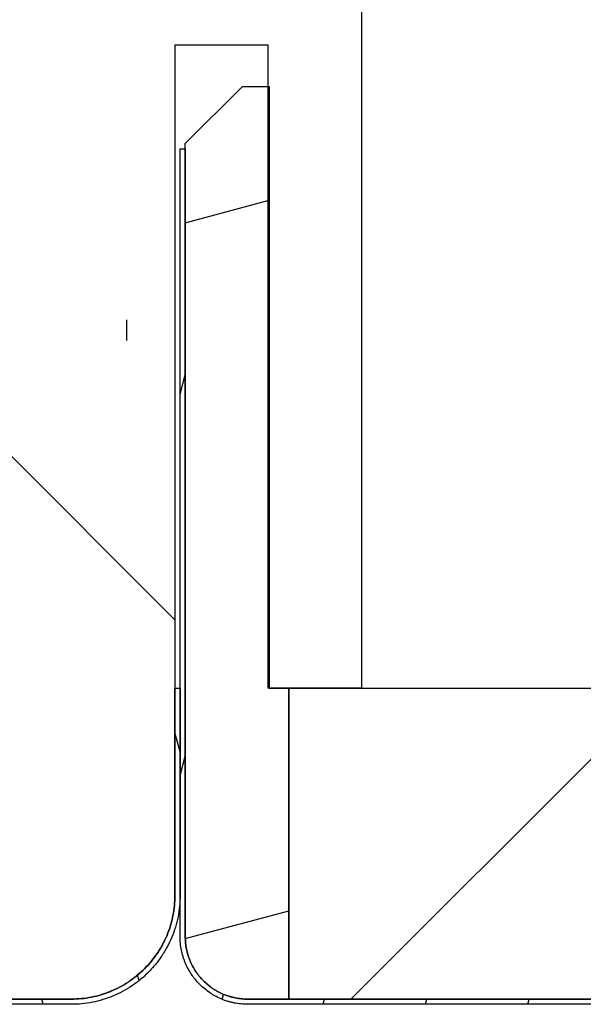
# Model space of a CAD drawing. Header units: millimetres. Extents: x -6500 to 4200, y 0 to 5940.
# Tile 15 of 157: x -4612 to -4585, y 678 to 725. Entities that reach past the tile are written whole.
import ezdxf

# ---------------------------------------------------------------- set-up
doc = ezdxf.new("R2010")
doc.units = ezdxf.units.MM
doc.layers.add('151', color=250, linetype='Continuous')

msp = doc.modelspace()

# ---------------------------------------------------------------- hatches: boundary and pattern name
at = {"layer": '151', "linetype": 'Continuous', "lineweight": -3}
h = msp.add_hatch(dxfattribs=at)
h.set_pattern_fill('ANSI31', color=256, scale=1.5, style=0)
h.set_pattern_definition([(45, (-6500, 0), (-3.367596, 3.367596), [])])
edge = h.paths.add_edge_path(flags=0)
edge.add_line((-4595.413, 778.519), (-4595.413, 778.269))
edge.add_line((-4595.413, 778.269), (-4650.413, 778.269))
edge.add_spline(control_points=[(-4650.413, 778.269), (-4650.578, 778.269), (-4650.906, 778.253), (-4651.231, 778.204), (-4651.473, 778.156), (-4651.554, 778.138), (-4651.713, 778.098), (-4651.792, 778.076), (-4652.027, 778.004), (-4652.333, 777.894), (-4652.628, 777.754), (-4652.844, 777.639), (-4652.915, 777.598), (-4653.021, 777.535), (-4653.056, 777.513), (-4653.126, 777.469), (-4653.16, 777.446), (-4653.331, 777.332), (-4653.593, 777.137), (-4653.834, 776.918), (-4654.065, 776.688), (-4654.175, 776.567), (-4654.305, 776.407), (-4654.331, 776.375), (-4654.382, 776.31), (-4654.406, 776.277), (-4654.48, 776.179), (-4654.527, 776.112), (-4654.663, 775.908), (-4654.83, 775.628), (-4654.969, 775.334), (-4655.063, 775.107), (-4655.093, 775.03), (-4655.135, 774.914), (-4655.148, 774.875), (-4655.174, 774.796), (-4655.186, 774.757), (-4655.246, 774.561), (-4655.325, 774.244), (-4655.372, 773.922), (-4655.404, 773.598), (-4655.413, 773.434), (-4655.413, 773.269)], knot_values=[0, 0, 0, 0, 0.0625, 0.125, 0.125, 0.15625, 0.15625, 0.1875, 0.1875, 0.25, 0.3125, 0.3125, 0.34375, 0.34375, 0.359375, 0.359375, 0.375, 0.375, 0.4375, 0.5, 0.5, 0.5625, 0.5625, 0.578125, 0.578125, 0.59375, 0.59375, 0.625, 0.625, 0.6875, 0.75, 0.75, 0.78125, 0.78125, 0.796875, 0.796875, 0.8125, 0.8125, 0.875, 0.9375, 0.9375, 1, 1, 1, 1], degree=3, periodic=0)
edge.add_line((-4655.413, 773.269), (-4655.413, 716.019))
edge.add_line((-4655.413, 716.019), (-4655.663, 716.019))
edge.add_line((-4655.663, 716.019), (-4655.663, 773.269))
edge.add_spline(control_points=[(-4655.663, 773.269), (-4655.663, 773.442), (-4655.654, 773.614), (-4655.62, 773.955), (-4655.57, 774.293), (-4655.487, 774.626), (-4655.425, 774.832), (-4655.412, 774.873), (-4655.385, 774.955), (-4655.371, 774.996), (-4655.327, 775.118), (-4655.296, 775.199), (-4655.197, 775.437), (-4655.051, 775.746), (-4654.875, 776.04), (-4654.732, 776.254), (-4654.683, 776.324), (-4654.606, 776.428), (-4654.58, 776.462), (-4654.527, 776.53), (-4654.5, 776.564), (-4654.363, 776.732), (-4654.247, 776.859), (-4654.005, 777.101), (-4653.752, 777.331), (-4653.477, 777.535), (-4653.298, 777.655), (-4653.262, 777.679), (-4653.189, 777.725), (-4653.152, 777.748), (-4653.04, 777.815), (-4652.966, 777.857), (-4652.738, 777.979), (-4652.429, 778.125), (-4652.107, 778.241), (-4651.861, 778.316), (-4651.778, 778.339), (-4651.611, 778.381), (-4651.526, 778.4), (-4651.272, 778.451), (-4650.931, 778.502), (-4650.586, 778.519), (-4650.413, 778.519)], knot_values=[0, 0, 0, 0, 0.0625, 0.0625, 0.125, 0.1875, 0.1875, 0.203125, 0.203125, 0.21875, 0.21875, 0.25, 0.25, 0.3125, 0.375, 0.375, 0.40625, 0.40625, 0.421875, 0.421875, 0.4375, 0.4375, 0.5, 0.5, 0.5625, 0.625, 0.625, 0.640625, 0.640625, 0.65625, 0.65625, 0.6875, 0.6875, 0.75, 0.8125, 0.8125, 0.84375, 0.84375, 0.875, 0.875, 0.9375, 1, 1, 1, 1], degree=3, periodic=0)
edge.add_line((-4650.413, 778.519), (-4595.413, 778.519))
h = msp.add_hatch(dxfattribs=at)
h.set_pattern_fill('ANSI31', color=256, scale=10.5, angle=89.9544, style=0)
h.set_pattern_definition([(134.9544, (-6500, 0), (-23.59194, -23.5544), [])])
edge = h.paths.add_edge_path(flags=0)
edge.add_line((-4643.413, 714.269), (-4643.663, 714.269))
edge.add_line((-4643.663, 714.269), (-4643.663, 716.019))
edge.add_line((-4643.663, 716.019), (-4647.663, 716.019))
edge.add_line((-4647.663, 716.019), (-4647.663, 724.019))
edge.add_line((-4647.663, 724.019), (-4651.663, 724.019))
edge.add_line((-4651.663, 724.019), (-4651.663, 716.019))
edge.add_line((-4651.663, 716.019), (-4655.413, 716.019))
edge.add_line((-4655.413, 716.019), (-4655.413, 773.269))
edge.add_spline(control_points=[(-4655.413, 773.269), (-4655.413, 773.434), (-4655.396, 773.762), (-4655.348, 774.087), (-4655.3, 774.329), (-4655.281, 774.41), (-4655.241, 774.569), (-4655.219, 774.648), (-4655.148, 774.883), (-4655.038, 775.189), (-4654.898, 775.484), (-4654.782, 775.7), (-4654.742, 775.772), (-4654.678, 775.877), (-4654.657, 775.913), (-4654.613, 775.982), (-4654.59, 776.017), (-4654.476, 776.187), (-4654.281, 776.449), (-4654.062, 776.691), (-4653.832, 776.921), (-4653.71, 777.031), (-4653.551, 777.161), (-4653.519, 777.187), (-4653.454, 777.238), (-4653.421, 777.263), (-4653.322, 777.336), (-4653.255, 777.383), (-4653.052, 777.519), (-4652.772, 777.686), (-4652.477, 777.826), (-4652.25, 777.92), (-4652.174, 777.949), (-4652.057, 777.991), (-4652.018, 778.004), (-4651.94, 778.03), (-4651.901, 778.042), (-4651.705, 778.102), (-4651.388, 778.181), (-4651.066, 778.229), (-4650.741, 778.261), (-4650.578, 778.269), (-4650.413, 778.269)], knot_values=[0, 0, 0, 0, 0.0625, 0.125, 0.125, 0.15625, 0.15625, 0.1875, 0.1875, 0.25, 0.3125, 0.3125, 0.34375, 0.34375, 0.359375, 0.359375, 0.375, 0.375, 0.4375, 0.5, 0.5, 0.5625, 0.5625, 0.578125, 0.578125, 0.59375, 0.59375, 0.625, 0.625, 0.6875, 0.75, 0.75, 0.78125, 0.78125, 0.796875, 0.796875, 0.8125, 0.8125, 0.875, 0.9375, 0.9375, 1, 1, 1, 1], degree=3, periodic=0)
edge.add_line((-4650.413, 778.269), (-4595.413, 778.269))
edge.add_line((-4595.413, 778.269), (-4595.413, 693.269))
edge.add_line((-4595.413, 693.269), (-4599.913, 693.269))
edge.add_line((-4599.913, 693.269), (-4599.913, 724.269))
edge.add_line((-4599.913, 724.269), (-4604.413, 724.269))
edge.add_line((-4604.413, 724.269), (-4604.413, 683.269))
edge.add_spline(control_points=[(-4604.413, 683.269), (-4604.413, 683.104), (-4604.429, 682.776), (-4604.477, 682.451), (-4604.526, 682.209), (-4604.544, 682.128), (-4604.584, 681.968), (-4604.606, 681.89), (-4604.677, 681.655), (-4604.788, 681.348), (-4604.927, 681.054), (-4605.043, 680.838), (-4605.083, 680.766), (-4605.147, 680.66), (-4605.169, 680.625), (-4605.213, 680.556), (-4605.235, 680.521), (-4605.349, 680.351), (-4605.544, 680.088), (-4605.763, 679.847), (-4605.994, 679.617), (-4606.115, 679.507), (-4606.274, 679.376), (-4606.306, 679.351), (-4606.371, 679.3), (-4606.404, 679.275), (-4606.503, 679.202), (-4606.57, 679.155), (-4606.774, 679.019), (-4607.053, 678.852), (-4607.348, 678.712), (-4607.575, 678.618), (-4607.652, 678.589), (-4607.768, 678.547), (-4607.807, 678.534), (-4607.885, 678.508), (-4607.924, 678.495), (-4608.121, 678.436), (-4608.437, 678.357), (-4608.759, 678.309), (-4609.084, 678.277), (-4609.248, 678.269), (-4609.413, 678.269)], knot_values=[0, 0, 0, 0, 0.0625, 0.125, 0.125, 0.15625, 0.15625, 0.1875, 0.1875, 0.25, 0.3125, 0.3125, 0.34375, 0.34375, 0.359375, 0.359375, 0.375, 0.375, 0.4375, 0.5, 0.5, 0.5625, 0.5625, 0.578125, 0.578125, 0.59375, 0.59375, 0.625, 0.625, 0.6875, 0.75, 0.75, 0.78125, 0.78125, 0.796875, 0.796875, 0.8125, 0.8125, 0.875, 0.9375, 0.9375, 1, 1, 1, 1], degree=3, periodic=0)
edge.add_line((-4609.413, 678.269), (-4638.413, 678.269))
edge.add_spline(control_points=[(-4638.413, 678.269), (-4638.578, 678.269), (-4638.906, 678.285), (-4639.231, 678.334), (-4639.473, 678.382), (-4639.554, 678.4), (-4639.713, 678.44), (-4639.792, 678.462), (-4640.027, 678.534), (-4640.333, 678.644), (-4640.628, 678.783), (-4640.844, 678.899), (-4640.915, 678.94), (-4641.021, 679.003), (-4641.056, 679.025), (-4641.126, 679.069), (-4641.16, 679.091), (-4641.331, 679.206), (-4641.593, 679.401), (-4641.834, 679.619), (-4642.065, 679.85), (-4642.175, 679.971), (-4642.305, 680.13), (-4642.331, 680.163), (-4642.382, 680.228), (-4642.406, 680.26), (-4642.48, 680.359), (-4642.527, 680.426), (-4642.663, 680.63), (-4642.83, 680.909), (-4642.969, 681.204), (-4643.063, 681.431), (-4643.093, 681.508), (-4643.135, 681.624), (-4643.148, 681.663), (-4643.174, 681.741), (-4643.186, 681.781), (-4643.246, 681.977), (-4643.325, 682.294), (-4643.372, 682.615), (-4643.404, 682.94), (-4643.413, 683.104), (-4643.413, 683.269)], knot_values=[0, 0, 0, 0, 0.0625, 0.125, 0.125, 0.15625, 0.15625, 0.1875, 0.1875, 0.25, 0.3125, 0.3125, 0.34375, 0.34375, 0.359375, 0.359375, 0.375, 0.375, 0.4375, 0.5, 0.5, 0.5625, 0.5625, 0.578125, 0.578125, 0.59375, 0.59375, 0.625, 0.625, 0.6875, 0.75, 0.75, 0.78125, 0.78125, 0.796875, 0.796875, 0.8125, 0.8125, 0.875, 0.9375, 0.9375, 1, 1, 1, 1], degree=3, periodic=0)
edge.add_line((-4643.413, 683.269), (-4643.413, 714.269))
h = msp.add_hatch(dxfattribs=at)
h.set_pattern_fill('ANSI31', color=256, scale=10.5, angle=-29.9848, style=0)
h.set_pattern_definition([(15.0152, (-6500, 0), (-8.6369, 32.19926), [])])
edge = h.paths.add_edge_path(flags=0)
edge.add_line((-4601.163, 722.269), (-4599.863, 722.269))
edge.add_line((-4599.863, 722.269), (-4599.863, 693.269))
edge.add_line((-4599.863, 693.269), (-4598.913, 693.269))
edge.add_line((-4598.913, 693.269), (-4598.913, 678.269))
edge.add_line((-4598.913, 678.269), (-4600.913, 678.269))
edge.add_spline(control_points=[(-4600.913, 678.269), (-4601.012, 678.269), (-4601.209, 678.279), (-4601.404, 678.308), (-4601.549, 678.337), (-4601.597, 678.348), (-4601.693, 678.372), (-4601.74, 678.385), (-4601.881, 678.428), (-4602.065, 678.494), (-4602.242, 678.578), (-4602.371, 678.647), (-4602.414, 678.671), (-4602.478, 678.709), (-4602.499, 678.722), (-4602.541, 678.749), (-4602.561, 678.762), (-4602.664, 678.831), (-4602.821, 678.948), (-4603.038, 679.145), (-4603.17, 679.29), (-4603.248, 679.386), (-4603.264, 679.405), (-4603.294, 679.444), (-4603.339, 679.503), (-4603.381, 679.563), (-4603.463, 679.686), (-4603.563, 679.853), (-4603.647, 680.03), (-4603.703, 680.166), (-4603.721, 680.212), (-4603.746, 680.282), (-4603.754, 680.306), (-4603.769, 680.352), (-4603.777, 680.376), (-4603.812, 680.494), (-4603.86, 680.684), (-4603.889, 680.877), (-4603.908, 681.072), (-4603.913, 681.17), (-4603.913, 681.269)], knot_values=[0, 0, 0, 0, 0.0625, 0.125, 0.125, 0.15625, 0.15625, 0.1875, 0.1875, 0.25, 0.3125, 0.3125, 0.34375, 0.34375, 0.359375, 0.359375, 0.375, 0.375, 0.4375, 0.5, 0.5625, 0.5625, 0.578125, 0.578125, 0.59375, 0.625, 0.625, 0.6875, 0.75, 0.75, 0.78125, 0.78125, 0.796875, 0.796875, 0.8125, 0.8125, 0.875, 0.9375, 0.9375, 1, 1, 1, 1], degree=3, periodic=0)
edge.add_line((-4603.913, 681.269), (-4603.913, 719.519))
edge.add_line((-4603.913, 719.519), (-4601.163, 722.269))
h = msp.add_hatch(dxfattribs=at)
h.set_pattern_fill('ANSI31', color=256, scale=1.5, angle=29.9848, style=0)
h.set_pattern_definition([(74.9848, (-6500, 0), (-4.599894, 1.233847), [])])
edge = h.paths.add_edge_path(flags=0)
edge.add_line((-4600.913, 678.269), (-4526.913, 678.269))
edge.add_spline(control_points=[(-4526.913, 678.269), (-4526.814, 678.269), (-4526.715, 678.274), (-4526.521, 678.293), (-4526.327, 678.322), (-4526.137, 678.369), (-4526.02, 678.405), (-4525.996, 678.412), (-4525.949, 678.428), (-4525.926, 678.436), (-4525.856, 678.461), (-4525.81, 678.478), (-4525.674, 678.535), (-4525.497, 678.619), (-4525.329, 678.719), (-4525.207, 678.8), (-4525.147, 678.843), (-4525.088, 678.888), (-4525.049, 678.918), (-4525.03, 678.933), (-4524.934, 679.012), (-4524.788, 679.144), (-4524.592, 679.361), (-4524.475, 679.518), (-4524.406, 679.62), (-4524.393, 679.641), (-4524.366, 679.683), (-4524.353, 679.704), (-4524.315, 679.767), (-4524.291, 679.81), (-4524.221, 679.94), (-4524.138, 680.117), (-4524.072, 680.301), (-4524.029, 680.441), (-4524.015, 680.489), (-4523.991, 680.584), (-4523.98, 680.633), (-4523.951, 680.778), (-4523.922, 680.973), (-4523.913, 681.17), (-4523.913, 681.269)], knot_values=[0, 0, 0, 0, 0.0625, 0.0625, 0.125, 0.1875, 0.1875, 0.203125, 0.203125, 0.21875, 0.21875, 0.25, 0.25, 0.3125, 0.375, 0.375, 0.40625, 0.421875, 0.421875, 0.4375, 0.4375, 0.5, 0.5625, 0.625, 0.625, 0.640625, 0.640625, 0.65625, 0.65625, 0.6875, 0.6875, 0.75, 0.8125, 0.8125, 0.84375, 0.84375, 0.875, 0.875, 0.9375, 1, 1, 1, 1], degree=3, periodic=0)
edge.add_line((-4523.913, 681.269), (-4523.913, 697.019))
edge.add_line((-4523.913, 697.019), (-4523.663, 697.019))
edge.add_line((-4523.663, 697.019), (-4523.663, 681.269))
edge.add_spline(control_points=[(-4523.663, 681.269), (-4523.663, 681.162), (-4523.673, 680.948), (-4523.705, 680.737), (-4523.736, 680.58), (-4523.748, 680.527), (-4523.774, 680.424), (-4523.788, 680.372), (-4523.835, 680.22), (-4523.906, 680.021), (-4523.997, 679.829), (-4524.072, 679.689), (-4524.099, 679.642), (-4524.14, 679.573), (-4524.154, 679.551), (-4524.183, 679.505), (-4524.197, 679.483), (-4524.272, 679.372), (-4524.398, 679.202), (-4524.611, 678.967), (-4524.769, 678.824), (-4524.873, 678.739), (-4524.894, 678.722), (-4524.936, 678.689), (-4525, 678.641), (-4525.065, 678.595), (-4525.197, 678.506), (-4525.379, 678.398), (-4525.571, 678.307), (-4525.718, 678.246), (-4525.768, 678.227), (-4525.844, 678.2), (-4525.869, 678.191), (-4525.92, 678.174), (-4525.945, 678.166), (-4526.073, 678.128), (-4526.279, 678.076), (-4526.488, 678.045), (-4526.699, 678.024), (-4526.805, 678.019), (-4526.913, 678.019)], knot_values=[0, 0, 0, 0, 0.0625, 0.125, 0.125, 0.15625, 0.15625, 0.1875, 0.1875, 0.25, 0.3125, 0.3125, 0.34375, 0.34375, 0.359375, 0.359375, 0.375, 0.375, 0.4375, 0.5, 0.5625, 0.5625, 0.578125, 0.578125, 0.59375, 0.625, 0.625, 0.6875, 0.75, 0.75, 0.78125, 0.78125, 0.796875, 0.796875, 0.8125, 0.8125, 0.875, 0.9375, 0.9375, 1, 1, 1, 1], degree=3, periodic=0)
edge.add_line((-4526.913, 678.019), (-4600.913, 678.019))
edge.add_spline(control_points=[(-4600.913, 678.019), (-4601.02, 678.019), (-4601.233, 678.03), (-4601.444, 678.061), (-4601.602, 678.092), (-4601.654, 678.104), (-4601.758, 678.13), (-4601.809, 678.145), (-4601.962, 678.191), (-4602.161, 678.263), (-4602.352, 678.353), (-4602.493, 678.429), (-4602.539, 678.455), (-4602.608, 678.496), (-4602.631, 678.51), (-4602.676, 678.539), (-4602.699, 678.554), (-4602.81, 678.628), (-4602.98, 678.755), (-4603.215, 678.968), (-4603.358, 679.125), (-4603.443, 679.229), (-4603.46, 679.25), (-4603.492, 679.292), (-4603.541, 679.356), (-4603.587, 679.421), (-4603.675, 679.554), (-4603.784, 679.735), (-4603.875, 679.927), (-4603.936, 680.074), (-4603.955, 680.124), (-4603.982, 680.2), (-4603.991, 680.225), (-4604.007, 680.276), (-4604.015, 680.302), (-4604.054, 680.429), (-4604.105, 680.635), (-4604.136, 680.844), (-4604.157, 681.055), (-4604.163, 681.162), (-4604.163, 681.269)], knot_values=[0, 0, 0, 0, 0.0625, 0.125, 0.125, 0.15625, 0.15625, 0.1875, 0.1875, 0.25, 0.3125, 0.3125, 0.34375, 0.34375, 0.359375, 0.359375, 0.375, 0.375, 0.4375, 0.5, 0.5625, 0.5625, 0.578125, 0.578125, 0.59375, 0.625, 0.625, 0.6875, 0.75, 0.75, 0.78125, 0.78125, 0.796875, 0.796875, 0.8125, 0.8125, 0.875, 0.9375, 0.9375, 1, 1, 1, 1], degree=3, periodic=0)
edge.add_line((-4604.163, 681.269), (-4604.163, 719.269))
edge.add_line((-4604.163, 719.269), (-4603.913, 719.269))
edge.add_line((-4603.913, 719.269), (-4603.913, 681.269))
edge.add_spline(control_points=[(-4603.913, 681.269), (-4603.913, 681.17), (-4603.908, 681.072), (-4603.889, 680.877), (-4603.86, 680.684), (-4603.812, 680.494), (-4603.777, 680.376), (-4603.769, 680.352), (-4603.754, 680.306), (-4603.746, 680.282), (-4603.721, 680.212), (-4603.703, 680.166), (-4603.647, 680.03), (-4603.563, 679.853), (-4603.463, 679.686), (-4603.381, 679.563), (-4603.339, 679.503), (-4603.294, 679.444), (-4603.264, 679.405), (-4603.248, 679.386), (-4603.17, 679.29), (-4603.038, 679.145), (-4602.821, 678.948), (-4602.664, 678.831), (-4602.561, 678.762), (-4602.541, 678.749), (-4602.499, 678.722), (-4602.478, 678.709), (-4602.414, 678.671), (-4602.371, 678.647), (-4602.242, 678.578), (-4602.065, 678.494), (-4601.881, 678.428), (-4601.74, 678.385), (-4601.693, 678.372), (-4601.597, 678.348), (-4601.549, 678.337), (-4601.404, 678.308), (-4601.209, 678.279), (-4601.012, 678.269), (-4600.913, 678.269)], knot_values=[0, 0, 0, 0, 0.0625, 0.0625, 0.125, 0.1875, 0.1875, 0.203125, 0.203125, 0.21875, 0.21875, 0.25, 0.25, 0.3125, 0.375, 0.375, 0.40625, 0.421875, 0.421875, 0.4375, 0.4375, 0.5, 0.5625, 0.625, 0.625, 0.640625, 0.640625, 0.65625, 0.65625, 0.6875, 0.6875, 0.75, 0.8125, 0.8125, 0.84375, 0.84375, 0.875, 0.875, 0.9375, 1, 1, 1, 1], degree=3, periodic=0)
h = msp.add_hatch(dxfattribs=at)
h.set_pattern_fill('ANSI31', color=256, scale=1.5, angle=59.9696, style=0)
h.set_pattern_definition([(104.96958, (-6500, 0), (-4.600875, -1.230183), [])])
edge = h.paths.add_edge_path(flags=0)
edge.add_spline(control_points=[(-4643.413, 683.269), (-4643.413, 683.104), (-4643.404, 682.94), (-4643.372, 682.615), (-4643.325, 682.294), (-4643.246, 681.977), (-4643.186, 681.781), (-4643.174, 681.741), (-4643.148, 681.663), (-4643.135, 681.624), (-4643.093, 681.508), (-4643.063, 681.431), (-4642.969, 681.204), (-4642.83, 680.909), (-4642.663, 680.63), (-4642.527, 680.426), (-4642.48, 680.359), (-4642.406, 680.26), (-4642.382, 680.228), (-4642.331, 680.163), (-4642.305, 680.13), (-4642.175, 679.971), (-4642.065, 679.85), (-4641.834, 679.619), (-4641.593, 679.401), (-4641.331, 679.206), (-4641.16, 679.091), (-4641.126, 679.069), (-4641.056, 679.025), (-4641.021, 679.003), (-4640.915, 678.94), (-4640.844, 678.899), (-4640.628, 678.783), (-4640.333, 678.644), (-4640.027, 678.534), (-4639.792, 678.462), (-4639.713, 678.44), (-4639.554, 678.4), (-4639.473, 678.382), (-4639.231, 678.334), (-4638.906, 678.285), (-4638.578, 678.269), (-4638.413, 678.269)], knot_values=[0, 0, 0, 0, 0.0625, 0.0625, 0.125, 0.1875, 0.1875, 0.203125, 0.203125, 0.21875, 0.21875, 0.25, 0.25, 0.3125, 0.375, 0.375, 0.40625, 0.40625, 0.421875, 0.421875, 0.4375, 0.4375, 0.5, 0.5, 0.5625, 0.625, 0.625, 0.640625, 0.640625, 0.65625, 0.65625, 0.6875, 0.6875, 0.75, 0.8125, 0.8125, 0.84375, 0.84375, 0.875, 0.875, 0.9375, 1, 1, 1, 1], degree=3, periodic=0)
edge.add_line((-4638.413, 678.269), (-4609.413, 678.269))
edge.add_spline(control_points=[(-4609.413, 678.269), (-4609.248, 678.269), (-4609.084, 678.277), (-4608.759, 678.309), (-4608.437, 678.357), (-4608.121, 678.436), (-4607.924, 678.495), (-4607.885, 678.508), (-4607.807, 678.534), (-4607.768, 678.547), (-4607.652, 678.589), (-4607.575, 678.618), (-4607.348, 678.712), (-4607.053, 678.852), (-4606.774, 679.019), (-4606.57, 679.155), (-4606.503, 679.202), (-4606.404, 679.275), (-4606.371, 679.3), (-4606.306, 679.351), (-4606.274, 679.376), (-4606.115, 679.507), (-4605.994, 679.617), (-4605.763, 679.847), (-4605.544, 680.088), (-4605.349, 680.351), (-4605.235, 680.521), (-4605.213, 680.556), (-4605.169, 680.625), (-4605.147, 680.66), (-4605.083, 680.766), (-4605.043, 680.838), (-4604.927, 681.054), (-4604.788, 681.348), (-4604.677, 681.655), (-4604.606, 681.89), (-4604.584, 681.968), (-4604.544, 682.128), (-4604.526, 682.209), (-4604.477, 682.451), (-4604.429, 682.776), (-4604.413, 683.104), (-4604.413, 683.269)], knot_values=[0, 0, 0, 0, 0.0625, 0.0625, 0.125, 0.1875, 0.1875, 0.203125, 0.203125, 0.21875, 0.21875, 0.25, 0.25, 0.3125, 0.375, 0.375, 0.40625, 0.40625, 0.421875, 0.421875, 0.4375, 0.4375, 0.5, 0.5, 0.5625, 0.625, 0.625, 0.640625, 0.640625, 0.65625, 0.65625, 0.6875, 0.6875, 0.75, 0.8125, 0.8125, 0.84375, 0.84375, 0.875, 0.875, 0.9375, 1, 1, 1, 1], degree=3, periodic=0)
edge.add_line((-4604.413, 683.269), (-4604.413, 693.269))
edge.add_line((-4604.413, 693.269), (-4604.163, 693.269))
edge.add_line((-4604.163, 693.269), (-4604.163, 683.269))
edge.add_spline(control_points=[(-4604.163, 683.269), (-4604.163, 683.096), (-4604.18, 682.751), (-4604.231, 682.41), (-4604.281, 682.156), (-4604.3, 682.071), (-4604.343, 681.903), (-4604.366, 681.821), (-4604.441, 681.574), (-4604.556, 681.252), (-4604.703, 680.943), (-4604.824, 680.716), (-4604.867, 680.641), (-4604.934, 680.53), (-4604.956, 680.493), (-4605.003, 680.42), (-4605.026, 680.384), (-4605.146, 680.205), (-4605.351, 679.929), (-4605.581, 679.676), (-4605.823, 679.434), (-4605.95, 679.319), (-4606.117, 679.182), (-4606.151, 679.155), (-4606.219, 679.102), (-4606.254, 679.075), (-4606.358, 678.999), (-4606.428, 678.949), (-4606.642, 678.806), (-4606.935, 678.631), (-4607.245, 678.484), (-4607.483, 678.386), (-4607.563, 678.355), (-4607.686, 678.311), (-4607.727, 678.297), (-4607.809, 678.27), (-4607.85, 678.257), (-4608.056, 678.194), (-4608.388, 678.111), (-4608.727, 678.061), (-4609.067, 678.027), (-4609.239, 678.019), (-4609.413, 678.019)], knot_values=[0, 0, 0, 0, 0.0625, 0.125, 0.125, 0.15625, 0.15625, 0.1875, 0.1875, 0.25, 0.3125, 0.3125, 0.34375, 0.34375, 0.359375, 0.359375, 0.375, 0.375, 0.4375, 0.5, 0.5, 0.5625, 0.5625, 0.578125, 0.578125, 0.59375, 0.59375, 0.625, 0.625, 0.6875, 0.75, 0.75, 0.78125, 0.78125, 0.796875, 0.796875, 0.8125, 0.8125, 0.875, 0.9375, 0.9375, 1, 1, 1, 1], degree=3, periodic=0)
edge.add_line((-4609.413, 678.019), (-4638.413, 678.019))
edge.add_spline(control_points=[(-4638.413, 678.019), (-4638.586, 678.019), (-4638.931, 678.036), (-4639.272, 678.087), (-4639.526, 678.138), (-4639.611, 678.157), (-4639.778, 678.199), (-4639.861, 678.222), (-4640.107, 678.297), (-4640.429, 678.413), (-4640.738, 678.559), (-4640.966, 678.681), (-4641.04, 678.723), (-4641.152, 678.79), (-4641.189, 678.813), (-4641.262, 678.859), (-4641.298, 678.883), (-4641.477, 679.003), (-4641.752, 679.207), (-4642.005, 679.437), (-4642.247, 679.679), (-4642.363, 679.806), (-4642.5, 679.974), (-4642.527, 680.007), (-4642.58, 680.076), (-4642.606, 680.11), (-4642.683, 680.214), (-4642.732, 680.284), (-4642.875, 680.498), (-4643.051, 680.791), (-4643.197, 681.101), (-4643.296, 681.339), (-4643.327, 681.42), (-4643.371, 681.542), (-4643.385, 681.583), (-4643.412, 681.665), (-4643.425, 681.706), (-4643.487, 681.912), (-4643.57, 682.245), (-4643.62, 682.583), (-4643.654, 682.924), (-4643.663, 683.096), (-4643.663, 683.269)], knot_values=[0, 0, 0, 0, 0.0625, 0.125, 0.125, 0.15625, 0.15625, 0.1875, 0.1875, 0.25, 0.3125, 0.3125, 0.34375, 0.34375, 0.359375, 0.359375, 0.375, 0.375, 0.4375, 0.5, 0.5, 0.5625, 0.5625, 0.578125, 0.578125, 0.59375, 0.59375, 0.625, 0.625, 0.6875, 0.75, 0.75, 0.78125, 0.78125, 0.796875, 0.796875, 0.8125, 0.8125, 0.875, 0.9375, 0.9375, 1, 1, 1, 1], degree=3, periodic=0)
edge.add_line((-4643.663, 683.269), (-4643.663, 713.769))
edge.add_line((-4643.663, 713.769), (-4643.413, 713.769))
edge.add_line((-4643.413, 713.769), (-4643.413, 683.269))
h = msp.add_hatch(dxfattribs=at)
h.set_pattern_fill('ANSI31', color=256, scale=10.5, style=0)
h.set_pattern_definition([(45, (-6500, 0), (-23.57317, 23.57317), [])])
h.paths.add_polyline_path([(-4528.913, 678.269), (-4598.913, 678.269), (-4598.913, 693.269), (-4528.913, 693.269)], flags=0)

# ---------------------------------------------------------------- linework, layer by layer
for p, q in [((-4595.413, 778.269), (-4595.413, 693.269)), ((-4604.413, 724.269), (-4604.413, 683.269)), ((-4599.913, 724.269), (-4604.413, 724.269)), ((-4599.913, 693.269), (-4599.913, 724.269)), ((-4603.913, 719.519), (-4601.163, 722.269)), ((-4601.163, 722.269), (-4599.863, 722.269)), ((-4599.863, 722.269), (-4599.863, 693.269)), ((-4604.163, 681.269), (-4604.163, 719.269)), ((-4604.163, 719.269), (-4603.913, 719.269)), ((-4603.913, 681.269), (-4603.913, 719.519)), ((-4603.913, 719.269), (-4603.913, 681.269)), ((-4606.743, 711.019), (-4606.743, 710.019)), ((-4604.413, 683.269), (-4604.413, 693.269)), ((-4604.413, 693.269), (-4604.163, 693.269)), ((-4604.163, 693.269), (-4604.163, 683.269)), ((-4595.413, 693.269), (-4599.913, 693.269)), ((-4599.863, 693.269), (-4598.913, 693.269)), ((-4598.913, 693.269), (-4598.913, 678.269)), ((-4598.913, 693.269), (-4528.913, 693.269)), ((-4598.913, 678.269), (-4598.913, 693.269)), ((-4609.413, 678.269), (-4638.413, 678.269)), ((-4638.413, 678.269), (-4609.413, 678.269)), ((-4609.413, 678.019), (-4638.413, 678.019)), ((-4600.913, 678.269), (-4526.913, 678.269)), ((-4598.913, 678.269), (-4600.913, 678.269)), ((-4526.913, 678.019), (-4600.913, 678.019)), ((-4528.913, 678.269), (-4598.913, 678.269))]:
    msp.add_line(p, q, dxfattribs=at)
for points, knots in [([(-4604.413, 683.269), (-4604.413, 683.104), (-4604.429, 682.776), (-4604.477, 682.451), (-4604.526, 682.209), (-4604.544, 682.128), (-4604.584, 681.968), (-4604.606, 681.89), (-4604.677, 681.655), (-4604.788, 681.348), (-4604.927, 681.054), (-4605.043, 680.838), (-4605.083, 680.766), (-4605.147, 680.66), (-4605.169, 680.625), (-4605.213, 680.556), (-4605.235, 680.521), (-4605.349, 680.351), (-4605.544, 680.088), (-4605.763, 679.847), (-4605.994, 679.617), (-4606.115, 679.507), (-4606.274, 679.376), (-4606.306, 679.351), (-4606.371, 679.3), (-4606.404, 679.275), (-4606.503, 679.202), (-4606.57, 679.155), (-4606.774, 679.019), (-4607.053, 678.852), (-4607.348, 678.712), (-4607.575, 678.618), (-4607.652, 678.589), (-4607.768, 678.547), (-4607.807, 678.534), (-4607.885, 678.508), (-4607.924, 678.495), (-4608.121, 678.436), (-4608.437, 678.357), (-4608.759, 678.309), (-4609.084, 678.277), (-4609.248, 678.269), (-4609.413, 678.269)], [0, 0, 0, 0, 0.0625, 0.125, 0.125, 0.15625, 0.15625, 0.1875, 0.1875, 0.25, 0.3125, 0.3125, 0.34375, 0.34375, 0.359375, 0.359375, 0.375, 0.375, 0.4375, 0.5, 0.5, 0.5625, 0.5625, 0.578125, 0.578125, 0.59375, 0.59375, 0.625, 0.625, 0.6875, 0.75, 0.75, 0.78125, 0.78125, 0.796875, 0.796875, 0.8125, 0.8125, 0.875, 0.9375, 0.9375, 1, 1, 1, 1]), ([(-4609.413, 678.269), (-4609.248, 678.269), (-4609.084, 678.277), (-4608.759, 678.309), (-4608.437, 678.357), (-4608.121, 678.436), (-4607.924, 678.495), (-4607.885, 678.508), (-4607.807, 678.534), (-4607.768, 678.547), (-4607.652, 678.589), (-4607.575, 678.618), (-4607.348, 678.712), (-4607.053, 678.852), (-4606.774, 679.019), (-4606.57, 679.155), (-4606.503, 679.202), (-4606.404, 679.275), (-4606.371, 679.3), (-4606.306, 679.351), (-4606.274, 679.376), (-4606.115, 679.507), (-4605.994, 679.617), (-4605.763, 679.847), (-4605.544, 680.088), (-4605.349, 680.351), (-4605.235, 680.521), (-4605.213, 680.556), (-4605.169, 680.625), (-4605.147, 680.66), (-4605.083, 680.766), (-4605.043, 680.838), (-4604.927, 681.054), (-4604.788, 681.348), (-4604.677, 681.655), (-4604.606, 681.89), (-4604.584, 681.968), (-4604.544, 682.128), (-4604.526, 682.209), (-4604.477, 682.451), (-4604.429, 682.776), (-4604.413, 683.104), (-4604.413, 683.269)], [0, 0, 0, 0, 0.0625, 0.0625, 0.125, 0.1875, 0.1875, 0.203125, 0.203125, 0.21875, 0.21875, 0.25, 0.25, 0.3125, 0.375, 0.375, 0.40625, 0.40625, 0.421875, 0.421875, 0.4375, 0.4375, 0.5, 0.5, 0.5625, 0.625, 0.625, 0.640625, 0.640625, 0.65625, 0.65625, 0.6875, 0.6875, 0.75, 0.8125, 0.8125, 0.84375, 0.84375, 0.875, 0.875, 0.9375, 1, 1, 1, 1]), ([(-4604.163, 683.269), (-4604.163, 683.096), (-4604.18, 682.751), (-4604.231, 682.41), (-4604.281, 682.156), (-4604.3, 682.071), (-4604.343, 681.903), (-4604.366, 681.821), (-4604.441, 681.574), (-4604.556, 681.252), (-4604.703, 680.943), (-4604.824, 680.716), (-4604.867, 680.641), (-4604.934, 680.53), (-4604.956, 680.493), (-4605.003, 680.42), (-4605.026, 680.384), (-4605.146, 680.205), (-4605.351, 679.929), (-4605.581, 679.676), (-4605.823, 679.434), (-4605.95, 679.319), (-4606.117, 679.182), (-4606.151, 679.155), (-4606.219, 679.102), (-4606.254, 679.075), (-4606.358, 678.999), (-4606.428, 678.949), (-4606.642, 678.806), (-4606.935, 678.631), (-4607.245, 678.484), (-4607.483, 678.386), (-4607.563, 678.355), (-4607.686, 678.311), (-4607.727, 678.297), (-4607.809, 678.27), (-4607.85, 678.257), (-4608.056, 678.194), (-4608.388, 678.111), (-4608.727, 678.061), (-4609.067, 678.027), (-4609.239, 678.019), (-4609.413, 678.019)], [0, 0, 0, 0, 0.0625, 0.125, 0.125, 0.15625, 0.15625, 0.1875, 0.1875, 0.25, 0.3125, 0.3125, 0.34375, 0.34375, 0.359375, 0.359375, 0.375, 0.375, 0.4375, 0.5, 0.5, 0.5625, 0.5625, 0.578125, 0.578125, 0.59375, 0.59375, 0.625, 0.625, 0.6875, 0.75, 0.75, 0.78125, 0.78125, 0.796875, 0.796875, 0.8125, 0.8125, 0.875, 0.9375, 0.9375, 1, 1, 1, 1]), ([(-4600.913, 678.019), (-4601.02, 678.019), (-4601.233, 678.03), (-4601.444, 678.061), (-4601.602, 678.092), (-4601.654, 678.104), (-4601.758, 678.13), (-4601.809, 678.145), (-4601.962, 678.191), (-4602.161, 678.263), (-4602.352, 678.353), (-4602.493, 678.429), (-4602.539, 678.455), (-4602.608, 678.496), (-4602.631, 678.51), (-4602.676, 678.539), (-4602.699, 678.554), (-4602.81, 678.628), (-4602.98, 678.755), (-4603.215, 678.968), (-4603.358, 679.125), (-4603.443, 679.229), (-4603.46, 679.25), (-4603.492, 679.292), (-4603.541, 679.356), (-4603.587, 679.421), (-4603.675, 679.554), (-4603.784, 679.735), (-4603.875, 679.927), (-4603.936, 680.074), (-4603.955, 680.124), (-4603.982, 680.2), (-4603.991, 680.225), (-4604.007, 680.276), (-4604.015, 680.302), (-4604.054, 680.429), (-4604.105, 680.635), (-4604.136, 680.844), (-4604.157, 681.055), (-4604.163, 681.162), (-4604.163, 681.269)], [0, 0, 0, 0, 0.0625, 0.125, 0.125, 0.15625, 0.15625, 0.1875, 0.1875, 0.25, 0.3125, 0.3125, 0.34375, 0.34375, 0.359375, 0.359375, 0.375, 0.375, 0.4375, 0.5, 0.5625, 0.5625, 0.578125, 0.578125, 0.59375, 0.625, 0.625, 0.6875, 0.75, 0.75, 0.78125, 0.78125, 0.796875, 0.796875, 0.8125, 0.8125, 0.875, 0.9375, 0.9375, 1, 1, 1, 1]), ([(-4600.913, 678.269), (-4601.012, 678.269), (-4601.209, 678.279), (-4601.404, 678.308), (-4601.549, 678.337), (-4601.597, 678.348), (-4601.693, 678.372), (-4601.74, 678.385), (-4601.881, 678.428), (-4602.065, 678.494), (-4602.242, 678.578), (-4602.371, 678.647), (-4602.414, 678.671), (-4602.478, 678.709), (-4602.499, 678.722), (-4602.541, 678.749), (-4602.561, 678.762), (-4602.664, 678.831), (-4602.821, 678.948), (-4603.038, 679.145), (-4603.17, 679.29), (-4603.248, 679.386), (-4603.264, 679.405), (-4603.294, 679.444), (-4603.339, 679.503), (-4603.381, 679.563), (-4603.463, 679.686), (-4603.563, 679.853), (-4603.647, 680.03), (-4603.703, 680.166), (-4603.721, 680.212), (-4603.746, 680.282), (-4603.754, 680.306), (-4603.769, 680.352), (-4603.777, 680.376), (-4603.812, 680.494), (-4603.86, 680.684), (-4603.889, 680.877), (-4603.908, 681.072), (-4603.913, 681.17), (-4603.913, 681.269)], [0, 0, 0, 0, 0.0625, 0.125, 0.125, 0.15625, 0.15625, 0.1875, 0.1875, 0.25, 0.3125, 0.3125, 0.34375, 0.34375, 0.359375, 0.359375, 0.375, 0.375, 0.4375, 0.5, 0.5625, 0.5625, 0.578125, 0.578125, 0.59375, 0.625, 0.625, 0.6875, 0.75, 0.75, 0.78125, 0.78125, 0.796875, 0.796875, 0.8125, 0.8125, 0.875, 0.9375, 0.9375, 1, 1, 1, 1]), ([(-4603.913, 681.269), (-4603.913, 681.17), (-4603.908, 681.072), (-4603.889, 680.877), (-4603.86, 680.684), (-4603.812, 680.494), (-4603.777, 680.376), (-4603.769, 680.352), (-4603.754, 680.306), (-4603.746, 680.282), (-4603.721, 680.212), (-4603.703, 680.166), (-4603.647, 680.03), (-4603.563, 679.853), (-4603.463, 679.686), (-4603.381, 679.563), (-4603.339, 679.503), (-4603.294, 679.444), (-4603.264, 679.405), (-4603.248, 679.386), (-4603.17, 679.29), (-4603.038, 679.145), (-4602.821, 678.948), (-4602.664, 678.831), (-4602.561, 678.762), (-4602.541, 678.749), (-4602.499, 678.722), (-4602.478, 678.709), (-4602.414, 678.671), (-4602.371, 678.647), (-4602.242, 678.578), (-4602.065, 678.494), (-4601.881, 678.428), (-4601.74, 678.385), (-4601.693, 678.372), (-4601.597, 678.348), (-4601.549, 678.337), (-4601.404, 678.308), (-4601.209, 678.279), (-4601.012, 678.269), (-4600.913, 678.269)], [0, 0, 0, 0, 0.0625, 0.0625, 0.125, 0.1875, 0.1875, 0.203125, 0.203125, 0.21875, 0.21875, 0.25, 0.25, 0.3125, 0.375, 0.375, 0.40625, 0.421875, 0.421875, 0.4375, 0.4375, 0.5, 0.5625, 0.625, 0.625, 0.640625, 0.640625, 0.65625, 0.65625, 0.6875, 0.6875, 0.75, 0.8125, 0.8125, 0.84375, 0.84375, 0.875, 0.875, 0.9375, 1, 1, 1, 1])]:
    msp.add_open_spline(points, degree=3, knots=knots, dxfattribs=at)

doc.saveas('drawing.dxf')
